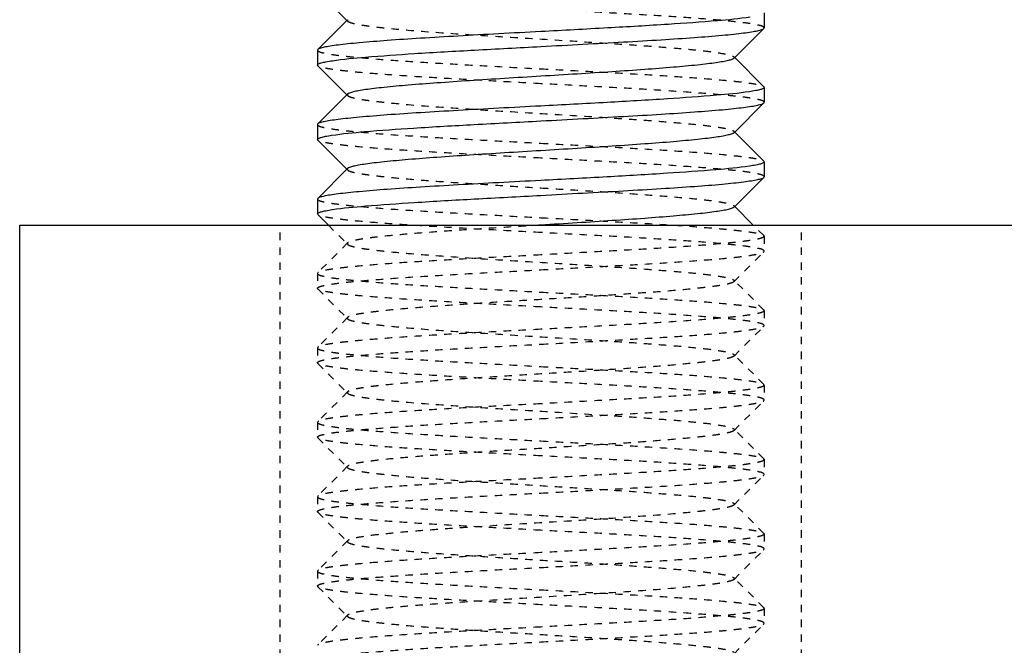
# Model space of a CAD drawing. Header units: millimetres. Extents: x -24622 to 57, y -1603 to 1112.
# Tile 13 of 219: x -23376.09 to -23362.87, y -285.92 to -277.51. Entities that reach past the tile are written whole.
import ezdxf

# ---------------------------------------------------------------- set-up
doc = ezdxf.new("R2010")
doc.units = ezdxf.units.MM
doc.linetypes.add('HIDDEN', pattern=[0.2, 0.1, -0.1])
doc.layers.add('02___PRT_ALL_AXES', color=7, linetype='Continuous')
doc.layers.add('DEFAULT_2', color=8, linetype='HIDDEN')

msp = doc.modelspace()

# ---------------------------------------------------------------- linework, layer by layer
at = {"color": 7, "linetype": 'Continuous'}
for p, q in [((-23372.09, -277.133), (-23371.699, -277.525)), ((-23371.689, -277.515), (-23372.09, -277.916)), ((-23366.499, -278.034), (-23366.098, -277.633)), ((-23366.098, -277.633), (-23366.094, -277.625)), ((-23372.09, -277.916), (-23372.094, -277.925)), ((-23372.09, -278.133), (-23372.094, -278.125)), ((-23372.09, -278.133), (-23371.699, -278.525)), ((-23366.098, -278.416), (-23366.489, -278.025)), ((-23371.689, -278.515), (-23372.09, -278.916)), ((-23366.098, -278.416), (-23366.094, -278.425)), ((-23366.499, -279.034), (-23366.098, -278.633)), ((-23366.098, -278.633), (-23366.094, -278.625)), ((-23372.09, -278.916), (-23372.094, -278.925)), ((-23366.098, -279.416), (-23366.489, -279.025)), ((-23372.09, -279.133), (-23372.094, -279.125)), ((-23372.09, -279.133), (-23371.699, -279.525)), ((-23366.098, -279.416), (-23366.094, -279.425)), ((-23371.689, -279.515), (-23372.09, -279.916)), ((-23366.499, -280.034), (-23366.098, -279.633)), ((-23366.098, -279.633), (-23366.094, -279.625)), ((-23372.09, -279.916), (-23372.094, -279.925)), ((-23366.24, -280.275), (-23366.489, -280.025)), ((-23372.09, -280.133), (-23372.094, -280.125)), ((-23372.09, -280.133), (-23371.948, -280.275)), ((-23376.094, -292.275), (-23376.094, -280.275)), ((-23376.094, -280.275), (-23349.094, -280.275))]:
    msp.add_line(p, q, dxfattribs=at)
for points, start_tangent, end_tangent in [([(-23366.282, -277.481), (-23366.723, -277.53), (-23367.381, -277.578), (-23368.196, -277.626), (-23369.094, -277.675)], (-0.988581, -0.15069), (-0.998596, -0.052977)), ([(-23369.094, -277.675), (-23369.66, -277.705), (-23370.205, -277.735), (-23370.711, -277.765), (-23371.158, -277.795), (-23371.532, -277.826), (-23371.686, -277.841), (-23371.818, -277.856), (-23371.925, -277.871), (-23372.006, -277.886), (-23372.061, -277.901), (-23372.09, -277.916)], (-0.998596, -0.052977), (-0.705983, -0.708229)), ([(-23369.094, -277.875), (-23368.528, -277.844), (-23367.983, -277.814), (-23367.477, -277.784), (-23367.03, -277.754), (-23366.656, -277.724), (-23366.502, -277.709), (-23366.37, -277.693), (-23366.263, -277.678), (-23366.182, -277.663), (-23366.127, -277.648), (-23366.098, -277.633)], (0.998596, 0.052977), (0.706019, 0.708192)), ([(-23371.894, -278.066), (-23371.449, -278.018), (-23370.793, -277.97), (-23369.983, -277.923), (-23369.094, -277.875)], (0.98924, 0.146305), (0.998596, 0.052977)), ([(-23372.094, -278.125), (-23372.081, -278.11), (-23372.044, -278.095), (-23371.981, -278.081), (-23371.894, -278.066)], (0.008728, 0.999962), (0.98924, 0.146305)), ([(-23366.499, -278.034), (-23366.525, -278.049), (-23366.575, -278.064), (-23366.647, -278.079), (-23366.74, -278.094), (-23366.855, -278.109), (-23366.989, -278.124), (-23367.313, -278.155), (-23367.699, -278.185), (-23368.136, -278.215), (-23368.606, -278.245), (-23369.094, -278.275), (-23369.582, -278.305), (-23370.052, -278.335), (-23370.489, -278.365), (-23370.875, -278.395), (-23371.199, -278.425), (-23371.333, -278.44), (-23371.448, -278.455), (-23371.542, -278.47), (-23371.613, -278.485), (-23371.663, -278.5), (-23371.689, -278.515)], (-0.707117, -0.707096), (-0.70586, -0.708351)), ([(-23366.292, -278.483), (-23366.736, -278.531), (-23367.393, -278.579), (-23368.203, -278.627), (-23369.094, -278.675)], (-0.989131, -0.147034), (-0.998596, -0.052977)), ([(-23366.094, -278.425), (-23366.107, -278.439), (-23366.144, -278.454), (-23366.206, -278.468), (-23366.292, -278.483)], (-0.006651, -0.999978), (-0.989131, -0.147034)), ([(-23369.094, -278.875), (-23368.528, -278.844), (-23367.983, -278.814), (-23367.477, -278.784), (-23367.03, -278.754), (-23366.656, -278.724), (-23366.502, -278.709), (-23366.37, -278.693), (-23366.263, -278.678), (-23366.182, -278.663), (-23366.127, -278.648), (-23366.098, -278.633)], (0.998596, 0.052977), (0.706, 0.708212)), ([(-23369.094, -278.675), (-23369.66, -278.705), (-23370.205, -278.735), (-23370.711, -278.765), (-23371.158, -278.795), (-23371.532, -278.826), (-23371.687, -278.841), (-23371.818, -278.856), (-23371.925, -278.871), (-23372.006, -278.886), (-23372.061, -278.901), (-23372.09, -278.916)], (-0.998596, -0.052977), (-0.706038, -0.708174)), ([(-23371.904, -279.068), (-23371.462, -279.019), (-23370.804, -278.971), (-23369.99, -278.923), (-23369.094, -278.875)], (0.988734, 0.149681), (0.998596, 0.052977)), ([(-23366.499, -279.034), (-23366.525, -279.049), (-23366.575, -279.064), (-23366.647, -279.079), (-23366.74, -279.094), (-23366.855, -279.109), (-23366.989, -279.124), (-23367.313, -279.155), (-23367.699, -279.185), (-23368.136, -279.215), (-23368.606, -279.245), (-23369.094, -279.275), (-23369.582, -279.305), (-23370.052, -279.335), (-23370.489, -279.365), (-23370.875, -279.395), (-23371.199, -279.425), (-23371.333, -279.44), (-23371.448, -279.455), (-23371.542, -279.47), (-23371.613, -279.485), (-23371.663, -279.5), (-23371.689, -279.515)], (-0.705678, -0.708532), (-0.706932, -0.707281)), ([(-23372.094, -279.125), (-23372.082, -279.11), (-23372.046, -279.096), (-23371.987, -279.082), (-23371.904, -279.068)], (-0.004748, 0.999989), (0.988734, 0.149681)), ([(-23366.094, -279.425), (-23366.107, -279.439), (-23366.144, -279.454), (-23366.206, -279.468), (-23366.292, -279.483)], (-0.002351, -0.999997), (-0.989172, -0.146764)), ([(-23366.292, -279.483), (-23366.737, -279.531), (-23367.394, -279.579), (-23368.204, -279.627), (-23369.094, -279.675)], (-0.989172, -0.146764), (-0.998596, -0.052977)), ([(-23369.094, -279.675), (-23369.66, -279.705), (-23370.205, -279.735), (-23370.711, -279.765), (-23371.158, -279.795), (-23371.532, -279.826), (-23371.686, -279.841), (-23371.818, -279.856), (-23371.925, -279.871), (-23372.006, -279.886), (-23372.061, -279.901), (-23372.09, -279.916)], (-0.998596, -0.052977), (-0.705946, -0.708266)), ([(-23369.094, -279.875), (-23368.528, -279.844), (-23367.983, -279.814), (-23367.477, -279.784), (-23367.03, -279.754), (-23366.656, -279.724), (-23366.502, -279.709), (-23366.37, -279.693), (-23366.263, -279.678), (-23366.182, -279.663), (-23366.127, -279.648), (-23366.098, -279.633)], (0.998596, 0.052977), (0.705936, 0.708276)), ([(-23371.896, -280.066), (-23371.451, -280.018), (-23370.794, -279.971), (-23369.984, -279.923), (-23369.094, -279.875)], (0.989168, 0.146787), (0.998596, 0.052977)), ([(-23372.094, -280.125), (-23372.081, -280.11), (-23372.044, -280.096), (-23371.982, -280.081), (-23371.896, -280.066)], (0.000879, 1), (0.989168, 0.146787)), ([(-23366.499, -280.034), (-23366.525, -280.049), (-23366.575, -280.064), (-23366.647, -280.079), (-23366.74, -280.094), (-23366.854, -280.109), (-23366.989, -280.124), (-23367.312, -280.154), (-23367.699, -280.185), (-23368.135, -280.215), (-23368.606, -280.245), (-23369.093, -280.275)], (-0.706932, -0.707281), (-0.998132, -0.061099))]:
    msp.add_spline(points, degree=3, dxfattribs=dict(at, start_tangent=start_tangent, end_tangent=end_tangent))
at = {"layer": '02___PRT_ALL_AXES', "color": 7, "linetype": 'Continuous'}
for p, q in [((-23366.094, -277.425), (-23366.094, -277.625)), ((-23372.094, -277.925), (-23372.094, -278.125)), ((-23366.094, -278.425), (-23366.094, -278.625)), ((-23372.094, -278.925), (-23372.094, -279.125)), ((-23366.094, -279.425), (-23366.094, -279.625)), ((-23372.094, -279.925), (-23372.094, -280.125))]:
    msp.add_line(p, q, dxfattribs=at)
at = {"layer": '02___PRT_ALL_AXES', "color": 8, "linetype": 'HIDDEN'}
for p, q in [((-23366.094, -280.425), (-23366.094, -280.625)), ((-23372.094, -280.925), (-23372.094, -281.125)), ((-23366.094, -281.425), (-23366.094, -281.625)), ((-23372.094, -281.925), (-23372.094, -282.125)), ((-23366.094, -282.425), (-23366.094, -282.625)), ((-23372.094, -282.925), (-23372.094, -283.125)), ((-23366.094, -283.425), (-23366.094, -283.625)), ((-23372.094, -283.925), (-23372.094, -284.125)), ((-23366.094, -284.425), (-23366.094, -284.625)), ((-23372.094, -284.925), (-23372.094, -285.125)), ((-23366.094, -285.425), (-23366.094, -285.625))]:
    msp.add_line(p, q, dxfattribs=at)
at = {"layer": 'DEFAULT_2', "color": 8, "linetype": 'HIDDEN'}
for p, q in [((-23371.699, -277.525), (-23371.689, -277.534)), ((-23371.689, -277.515), (-23371.689, -277.534)), ((-23366.489, -278.025), (-23366.499, -278.015)), ((-23371.699, -278.525), (-23371.689, -278.534)), ((-23371.689, -278.515), (-23371.689, -278.534)), ((-23366.499, -279.015), (-23366.499, -279.034)), ((-23366.489, -279.025), (-23366.499, -279.015)), ((-23371.699, -279.525), (-23371.689, -279.534)), ((-23366.489, -280.025), (-23366.499, -280.015)), ((-23372.594, -292.275), (-23372.594, -280.275)), ((-23371.948, -280.275), (-23371.689, -280.534)), ((-23366.098, -280.416), (-23366.24, -280.275)), ((-23365.594, -292.275), (-23365.594, -280.275)), ((-23366.098, -280.416), (-23366.094, -280.425)), ((-23371.689, -280.515), (-23372.09, -280.916)), ((-23371.689, -280.515), (-23371.689, -280.534)), ((-23366.499, -281.034), (-23366.098, -280.633)), ((-23366.098, -280.633), (-23366.094, -280.625)), ((-23372.09, -280.916), (-23372.094, -280.925)), ((-23366.499, -281.015), (-23366.499, -281.034)), ((-23366.098, -281.416), (-23366.499, -281.015)), ((-23372.09, -281.133), (-23372.094, -281.125)), ((-23372.09, -281.133), (-23371.689, -281.534)), ((-23366.098, -281.416), (-23366.094, -281.425)), ((-23371.689, -281.515), (-23372.09, -281.916)), ((-23366.499, -282.034), (-23366.098, -281.633)), ((-23366.098, -281.633), (-23366.094, -281.625)), ((-23372.09, -281.916), (-23372.094, -281.925)), ((-23366.499, -282.015), (-23366.499, -282.034)), ((-23366.098, -282.416), (-23366.499, -282.015)), ((-23372.09, -282.133), (-23372.094, -282.125)), ((-23372.09, -282.133), (-23371.689, -282.534)), ((-23366.098, -282.416), (-23366.094, -282.425)), ((-23371.689, -282.515), (-23372.09, -282.916)), ((-23371.689, -282.515), (-23371.689, -282.534)), ((-23366.098, -282.633), (-23366.094, -282.625)), ((-23366.499, -283.034), (-23366.098, -282.633)), ((-23372.09, -282.916), (-23372.094, -282.925)), ((-23366.098, -283.416), (-23366.499, -283.015)), ((-23366.499, -283.015), (-23366.499, -283.034)), ((-23372.09, -283.133), (-23372.094, -283.125)), ((-23372.09, -283.133), (-23371.689, -283.534)), ((-23366.098, -283.416), (-23366.094, -283.425)), ((-23371.689, -283.515), (-23372.09, -283.916)), ((-23371.689, -283.515), (-23371.694, -283.525)), ((-23371.694, -283.525), (-23371.689, -283.534)), ((-23366.499, -284.034), (-23366.098, -283.633)), ((-23366.098, -283.633), (-23366.094, -283.625)), ((-23372.09, -283.916), (-23372.094, -283.925)), ((-23366.098, -284.416), (-23366.499, -284.015)), ((-23366.499, -284.015), (-23366.499, -284.034)), ((-23372.09, -284.133), (-23372.094, -284.125)), ((-23372.09, -284.133), (-23371.689, -284.534)), ((-23366.098, -284.416), (-23366.094, -284.425)), ((-23371.689, -284.515), (-23372.09, -284.916)), ((-23371.689, -284.515), (-23371.689, -284.534)), ((-23366.499, -285.034), (-23366.098, -284.633)), ((-23366.098, -284.633), (-23366.094, -284.625)), ((-23372.09, -284.916), (-23372.094, -284.925)), ((-23372.09, -285.133), (-23372.094, -285.125)), ((-23372.09, -285.133), (-23371.689, -285.534)), ((-23366.098, -285.416), (-23366.499, -285.015)), ((-23366.499, -285.015), (-23366.499, -285.034)), ((-23371.689, -285.515), (-23372.09, -285.916)), ((-23366.098, -285.416), (-23366.094, -285.425)), ((-23366.499, -286.034), (-23366.098, -285.633)), ((-23366.098, -285.633), (-23366.094, -285.625)), ((-23372.09, -285.916), (-23372.094, -285.925))]:
    msp.add_line(p, q, dxfattribs=at)
for points, start_tangent, end_tangent in [([(-23366.094, -277.625), (-23366.108, -277.609), (-23366.152, -277.593), (-23366.223, -277.578), (-23366.322, -277.562), (-23366.448, -277.547), (-23366.599, -277.531), (-23366.972, -277.5), (-23367.427, -277.468), (-23367.946, -277.437), (-23368.509, -277.406), (-23369.094, -277.375)], (0.006651, 0.999978), (-0.998596, 0.052977)), ([(-23371.689, -277.534), (-23371.663, -277.549), (-23371.613, -277.564), (-23371.542, -277.579), (-23371.448, -277.594), (-23371.333, -277.609), (-23371.199, -277.624), (-23370.875, -277.655), (-23370.276, -277.7), (-23369.582, -277.745), (-23368.849, -277.79), (-23368.136, -277.835), (-23367.805, -277.857), (-23367.499, -277.88), (-23367.225, -277.902), (-23366.989, -277.925), (-23366.795, -277.947), (-23366.647, -277.97), (-23366.547, -277.992), (-23366.517, -278.004), (-23366.499, -278.015)], (0.706711, -0.707503), (0.7072, -0.707014)), ([(-23372.094, -277.925), (-23372.08, -277.94), (-23372.036, -277.956), (-23371.965, -277.972), (-23371.866, -277.987), (-23371.74, -278.003), (-23371.588, -278.018), (-23371.215, -278.05), (-23370.761, -278.081), (-23370.242, -278.112), (-23369.679, -278.143), (-23369.094, -278.175)], (0.000202, -1), (0.998596, -0.052977)), ([(-23369.094, -278.375), (-23369.66, -278.344), (-23370.205, -278.314), (-23370.711, -278.284), (-23371.158, -278.254), (-23371.532, -278.224), (-23371.686, -278.209), (-23371.818, -278.193), (-23371.925, -278.178), (-23372.006, -278.163), (-23372.061, -278.148), (-23372.09, -278.133)], (-0.998596, 0.052977), (-0.70591, 0.708302)), ([(-23366.499, -278.015), (-23366.494, -278.025), (-23366.499, -278.034)], (0.7072, -0.707014), (-0.707117, -0.707096)), ([(-23369.094, -278.175), (-23368.528, -278.205), (-23367.983, -278.235), (-23367.477, -278.265), (-23367.03, -278.295), (-23366.656, -278.326), (-23366.502, -278.341), (-23366.37, -278.356), (-23366.263, -278.371), (-23366.182, -278.386), (-23366.127, -278.401), (-23366.098, -278.416)], (0.998596, -0.052977), (0.705931, -0.708281)), ([(-23366.094, -278.625), (-23366.108, -278.609), (-23366.152, -278.593), (-23366.223, -278.578), (-23366.322, -278.562), (-23366.448, -278.547), (-23366.6, -278.531), (-23366.973, -278.5), (-23367.427, -278.468), (-23367.946, -278.437), (-23368.509, -278.406), (-23369.094, -278.375)], (0.002351, 0.999997), (-0.998596, 0.052977)), ([(-23371.689, -278.534), (-23371.663, -278.549), (-23371.613, -278.564), (-23371.542, -278.579), (-23371.448, -278.594), (-23371.333, -278.609), (-23371.199, -278.624), (-23370.875, -278.655), (-23370.276, -278.7), (-23369.582, -278.745), (-23368.849, -278.79), (-23368.136, -278.835), (-23367.805, -278.857), (-23367.499, -278.88), (-23367.225, -278.902), (-23366.989, -278.925), (-23366.795, -278.947), (-23366.647, -278.97), (-23366.547, -278.992), (-23366.517, -279.004), (-23366.499, -279.015)], (0.70615, -0.708063), (0.705911, -0.7083)), ([(-23372.094, -278.925), (-23372.08, -278.94), (-23372.037, -278.956), (-23371.965, -278.971), (-23371.866, -278.987), (-23371.74, -279.003), (-23371.589, -279.018), (-23371.216, -279.05), (-23370.761, -279.081), (-23370.242, -279.112), (-23369.679, -279.143), (-23369.094, -279.175)], (-0.008728, -0.999962), (0.998596, -0.052977)), ([(-23369.094, -279.375), (-23369.66, -279.344), (-23370.205, -279.314), (-23370.711, -279.284), (-23371.158, -279.254), (-23371.532, -279.224), (-23371.687, -279.209), (-23371.818, -279.193), (-23371.925, -279.178), (-23372.006, -279.163), (-23372.061, -279.148), (-23372.09, -279.133)], (-0.998596, 0.052977), (-0.706003, 0.708209)), ([(-23369.094, -279.175), (-23368.528, -279.205), (-23367.983, -279.235), (-23367.477, -279.265), (-23367.03, -279.295), (-23366.656, -279.326), (-23366.502, -279.341), (-23366.37, -279.356), (-23366.263, -279.371), (-23366.182, -279.386), (-23366.127, -279.401), (-23366.098, -279.416)], (0.998596, -0.052977), (0.705975, -0.708237)), ([(-23366.094, -279.625), (-23366.109, -279.609), (-23366.152, -279.593), (-23366.223, -279.578), (-23366.323, -279.562), (-23366.449, -279.546), (-23366.6, -279.531), (-23366.973, -279.5), (-23367.428, -279.468), (-23367.946, -279.437), (-23368.509, -279.406), (-23369.094, -279.375)], (-0.006208, 0.999981), (-0.998596, 0.052977)), ([(-23371.689, -279.515), (-23371.694, -279.525), (-23371.689, -279.534)], (-0.706932, -0.707281), (0.707034, -0.70718)), ([(-23371.689, -279.534), (-23371.663, -279.549), (-23371.613, -279.564), (-23371.542, -279.579), (-23371.448, -279.594), (-23371.333, -279.609), (-23371.199, -279.624), (-23370.875, -279.655), (-23370.489, -279.685), (-23370.052, -279.715), (-23369.582, -279.745), (-23369.094, -279.775)], (0.707034, -0.70718), (0.998132, -0.061099)), ([(-23369.094, -279.775), (-23368.606, -279.805), (-23368.136, -279.835), (-23367.7, -279.865), (-23367.313, -279.895), (-23366.989, -279.925), (-23366.855, -279.94), (-23366.74, -279.955), (-23366.647, -279.97), (-23366.575, -279.985), (-23366.525, -280), (-23366.499, -280.015)], (0.998132, -0.061099), (0.707034, -0.70718)), ([(-23372.094, -279.925), (-23372.08, -279.94), (-23372.036, -279.956), (-23371.965, -279.972), (-23371.865, -279.987), (-23371.74, -280.003), (-23371.588, -280.018), (-23371.215, -280.05), (-23370.761, -280.081), (-23370.242, -280.112), (-23369.679, -280.143), (-23369.094, -280.175)], (0.004748, -0.999989), (0.998596, -0.052977)), ([(-23366.499, -280.015), (-23366.494, -280.025), (-23366.499, -280.034)], (0.707034, -0.70718), (-0.706932, -0.707281)), ([(-23369.094, -280.375), (-23369.66, -280.344), (-23370.205, -280.314), (-23370.711, -280.284), (-23371.158, -280.254), (-23371.532, -280.224), (-23371.686, -280.209), (-23371.818, -280.193), (-23371.925, -280.178), (-23372.006, -280.163), (-23372.061, -280.148), (-23372.09, -280.133)], (-0.998596, 0.052977), (-0.705981, 0.708231)), ([(-23369.094, -280.175), (-23368.528, -280.205), (-23367.983, -280.235), (-23367.477, -280.265), (-23367.03, -280.295), (-23366.656, -280.326), (-23366.502, -280.341), (-23366.37, -280.356), (-23366.263, -280.371), (-23366.182, -280.386), (-23366.127, -280.401), (-23366.098, -280.416)], (0.998596, -0.052977), (0.706014, -0.708198)), ([(-23369.093, -280.275), (-23369.581, -280.305), (-23370.052, -280.335), (-23370.488, -280.365), (-23370.875, -280.395), (-23371.199, -280.425), (-23371.333, -280.44), (-23371.448, -280.455), (-23371.541, -280.47), (-23371.613, -280.485), (-23371.663, -280.5), (-23371.689, -280.515)], (-0.998132, -0.061099), (-0.705678, -0.708532)), ([(-23366.094, -280.625), (-23366.108, -280.609), (-23366.151, -280.593), (-23366.223, -280.578), (-23366.322, -280.562), (-23366.448, -280.547), (-23366.599, -280.531), (-23366.972, -280.5), (-23367.427, -280.468), (-23367.946, -280.437), (-23368.509, -280.406), (-23369.094, -280.375)], (0.007646, 0.999971), (-0.998596, 0.052977)), ([(-23366.094, -280.425), (-23366.108, -280.44), (-23366.152, -280.456), (-23366.223, -280.471), (-23366.322, -280.487), (-23366.448, -280.503), (-23366.599, -280.518), (-23366.972, -280.55), (-23367.427, -280.581), (-23367.946, -280.612), (-23368.509, -280.643), (-23369.094, -280.675)], (0.006208, -0.999981), (-0.998596, -0.052977)), ([(-23371.689, -280.534), (-23371.663, -280.549), (-23371.613, -280.564), (-23371.542, -280.579), (-23371.448, -280.594), (-23371.333, -280.609), (-23371.199, -280.624), (-23370.875, -280.655), (-23370.276, -280.7), (-23369.582, -280.745), (-23368.849, -280.79), (-23368.136, -280.835), (-23367.805, -280.857), (-23367.499, -280.88), (-23367.225, -280.902), (-23366.989, -280.925), (-23366.795, -280.947), (-23366.647, -280.97), (-23366.547, -280.992), (-23366.517, -281.004), (-23366.499, -281.015)], (0.705911, -0.7083), (0.70615, -0.708063)), ([(-23369.094, -280.875), (-23368.528, -280.844), (-23367.983, -280.814), (-23367.477, -280.784), (-23367.03, -280.754), (-23366.656, -280.724), (-23366.502, -280.709), (-23366.37, -280.693), (-23366.263, -280.678), (-23366.182, -280.663), (-23366.127, -280.648), (-23366.098, -280.633)], (0.998596, 0.052977), (0.706033, 0.708179)), ([(-23369.094, -280.675), (-23369.66, -280.705), (-23370.205, -280.735), (-23370.711, -280.765), (-23371.158, -280.795), (-23371.532, -280.826), (-23371.686, -280.841), (-23371.818, -280.856), (-23371.925, -280.871), (-23372.006, -280.886), (-23372.061, -280.901), (-23372.09, -280.916)], (-0.998596, -0.052977), (-0.70599, -0.708222)), ([(-23372.094, -281.125), (-23372.079, -281.109), (-23372.036, -281.093), (-23371.965, -281.078), (-23371.865, -281.062), (-23371.739, -281.046), (-23371.588, -281.031), (-23371.215, -281), (-23370.76, -280.968), (-23370.242, -280.937), (-23369.679, -280.906), (-23369.094, -280.875)], (0.008222, 0.999966), (0.998596, 0.052977)), ([(-23372.094, -280.925), (-23372.08, -280.94), (-23372.036, -280.956), (-23371.965, -280.972), (-23371.866, -280.987), (-23371.74, -281.003), (-23371.588, -281.018), (-23371.215, -281.05), (-23370.761, -281.081), (-23370.242, -281.112), (-23369.679, -281.143), (-23369.094, -281.175)], (-0.000879, -1), (0.998596, -0.052977)), ([(-23366.499, -281.034), (-23366.525, -281.049), (-23366.575, -281.064), (-23366.647, -281.079), (-23366.74, -281.094), (-23366.855, -281.109), (-23366.989, -281.124), (-23367.313, -281.155), (-23367.699, -281.185), (-23368.136, -281.215), (-23368.606, -281.245), (-23369.094, -281.275), (-23369.582, -281.305), (-23370.052, -281.335), (-23370.489, -281.365), (-23370.875, -281.395), (-23371.199, -281.425), (-23371.333, -281.44), (-23371.448, -281.455), (-23371.542, -281.47), (-23371.613, -281.485), (-23371.663, -281.5), (-23371.689, -281.515)], (-0.70586, -0.708351), (-0.707117, -0.707096)), ([(-23369.094, -281.375), (-23369.66, -281.344), (-23370.205, -281.314), (-23370.711, -281.284), (-23371.158, -281.254), (-23371.532, -281.224), (-23371.686, -281.209), (-23371.818, -281.193), (-23371.925, -281.178), (-23372.006, -281.163), (-23372.061, -281.148), (-23372.09, -281.133)], (-0.998596, 0.052977), (-0.705917, 0.708295)), ([(-23369.094, -281.175), (-23368.528, -281.205), (-23367.983, -281.235), (-23367.477, -281.265), (-23367.03, -281.295), (-23366.656, -281.326), (-23366.502, -281.341), (-23366.37, -281.356), (-23366.263, -281.371), (-23366.182, -281.386), (-23366.127, -281.401), (-23366.098, -281.416)], (0.998596, -0.052977), (0.705922, -0.70829)), ([(-23366.094, -281.625), (-23366.108, -281.609), (-23366.152, -281.593), (-23366.223, -281.578), (-23366.322, -281.562), (-23366.448, -281.547), (-23366.6, -281.531), (-23366.973, -281.5), (-23367.427, -281.468), (-23367.946, -281.437), (-23368.509, -281.406), (-23369.094, -281.375)], (0.001278, 0.999999), (-0.998596, 0.052977)), ([(-23366.094, -281.425), (-23366.109, -281.44), (-23366.152, -281.456), (-23366.223, -281.472), (-23366.323, -281.487), (-23366.449, -281.503), (-23366.6, -281.518), (-23366.973, -281.55), (-23367.428, -281.581), (-23367.946, -281.612), (-23368.509, -281.643), (-23369.094, -281.675)], (-0.007646, -0.999971), (-0.998596, -0.052977)), ([(-23371.689, -281.515), (-23371.694, -281.525), (-23371.689, -281.534)], (-0.707117, -0.707096), (0.7072, -0.707014)), ([(-23371.689, -281.534), (-23371.663, -281.549), (-23371.613, -281.564), (-23371.542, -281.579), (-23371.448, -281.594), (-23371.333, -281.609), (-23371.199, -281.624), (-23370.875, -281.655), (-23370.276, -281.7), (-23369.582, -281.745), (-23368.849, -281.79), (-23368.136, -281.835), (-23367.805, -281.857), (-23367.499, -281.88), (-23367.225, -281.902), (-23366.989, -281.925), (-23366.795, -281.947), (-23366.647, -281.97), (-23366.547, -281.992), (-23366.517, -282.004), (-23366.499, -282.015)], (0.7072, -0.707014), (0.706711, -0.707503)), ([(-23369.094, -281.675), (-23369.66, -281.705), (-23370.205, -281.735), (-23370.711, -281.765), (-23371.158, -281.795), (-23371.532, -281.826), (-23371.687, -281.841), (-23371.818, -281.856), (-23371.925, -281.871), (-23372.006, -281.886), (-23372.061, -281.901), (-23372.09, -281.916)], (-0.998596, -0.052977), (-0.70604, -0.708172)), ([(-23369.094, -281.875), (-23368.528, -281.844), (-23367.983, -281.814), (-23367.477, -281.784), (-23367.03, -281.754), (-23366.656, -281.724), (-23366.502, -281.709), (-23366.37, -281.693), (-23366.263, -281.678), (-23366.182, -281.663), (-23366.127, -281.648), (-23366.098, -281.633)], (0.998596, 0.052977), (0.705994, 0.708218)), ([(-23372.094, -282.125), (-23372.08, -282.109), (-23372.037, -282.093), (-23371.965, -282.078), (-23371.866, -282.062), (-23371.74, -282.047), (-23371.589, -282.031), (-23371.216, -282), (-23370.761, -281.968), (-23370.242, -281.937), (-23369.679, -281.906), (-23369.094, -281.875)], (-0.005671, 0.999984), (0.998596, 0.052977)), ([(-23372.094, -281.925), (-23372.08, -281.94), (-23372.037, -281.956), (-23371.965, -281.971), (-23371.866, -281.987), (-23371.74, -282.003), (-23371.589, -282.018), (-23371.216, -282.05), (-23370.761, -282.081), (-23370.242, -282.112), (-23369.679, -282.143), (-23369.094, -282.175)], (-0.008222, -0.999966), (0.998596, -0.052977)), ([(-23366.499, -282.034), (-23366.525, -282.049), (-23366.575, -282.064), (-23366.647, -282.079), (-23366.74, -282.094), (-23366.855, -282.109), (-23366.989, -282.124), (-23367.313, -282.155), (-23367.699, -282.185), (-23368.136, -282.215), (-23368.606, -282.245), (-23369.094, -282.275), (-23369.582, -282.305), (-23370.052, -282.335), (-23370.489, -282.365), (-23370.875, -282.395), (-23371.199, -282.425), (-23371.333, -282.44), (-23371.448, -282.455), (-23371.542, -282.47), (-23371.613, -282.485), (-23371.663, -282.5), (-23371.689, -282.515)], (-0.70669, -0.707524), (-0.705646, -0.708565)), ([(-23369.094, -282.375), (-23369.66, -282.344), (-23370.205, -282.314), (-23370.711, -282.284), (-23371.158, -282.254), (-23371.532, -282.224), (-23371.687, -282.209), (-23371.818, -282.193), (-23371.925, -282.178), (-23372.006, -282.163), (-23372.061, -282.148), (-23372.09, -282.133)], (-0.998596, 0.052977), (-0.706009, 0.708203)), ([(-23369.094, -282.175), (-23368.528, -282.205), (-23367.983, -282.235), (-23367.477, -282.265), (-23367.03, -282.295), (-23366.656, -282.326), (-23366.502, -282.341), (-23366.37, -282.356), (-23366.263, -282.371), (-23366.182, -282.386), (-23366.127, -282.401), (-23366.098, -282.416)], (0.998596, -0.052977), (0.70598, -0.708232)), ([(-23366.094, -282.625), (-23366.109, -282.609), (-23366.152, -282.593), (-23366.224, -282.578), (-23366.323, -282.562), (-23366.449, -282.546), (-23366.6, -282.531), (-23366.973, -282.5), (-23367.428, -282.468), (-23367.946, -282.437), (-23368.509, -282.406), (-23369.094, -282.375)], (-0.008967, 0.99996), (-0.998596, 0.052977)), ([(-23366.094, -282.425), (-23366.108, -282.44), (-23366.152, -282.456), (-23366.223, -282.472), (-23366.322, -282.487), (-23366.448, -282.503), (-23366.6, -282.518), (-23366.973, -282.55), (-23367.427, -282.581), (-23367.946, -282.612), (-23368.509, -282.643), (-23369.094, -282.675)], (-0.001278, -0.999999), (-0.998596, -0.052977)), ([(-23371.689, -282.534), (-23371.663, -282.549), (-23371.613, -282.564), (-23371.542, -282.579), (-23371.448, -282.594), (-23371.333, -282.609), (-23371.199, -282.624), (-23370.875, -282.655), (-23370.276, -282.7), (-23369.582, -282.745), (-23368.849, -282.79), (-23368.136, -282.835), (-23367.805, -282.857), (-23367.499, -282.88), (-23367.225, -282.902), (-23366.989, -282.925), (-23366.795, -282.947), (-23366.647, -282.97), (-23366.547, -282.992), (-23366.517, -283.004), (-23366.499, -283.015)], (0.705733, -0.708478), (0.706419, -0.707794)), ([(-23369.094, -282.675), (-23369.66, -282.705), (-23370.205, -282.735), (-23370.711, -282.765), (-23371.158, -282.795), (-23371.532, -282.826), (-23371.686, -282.841), (-23371.818, -282.856), (-23371.925, -282.871), (-23372.006, -282.886), (-23372.061, -282.901), (-23372.09, -282.916)], (-0.998596, -0.052977), (-0.70594, -0.708272)), ([(-23369.094, -282.875), (-23368.528, -282.844), (-23367.983, -282.814), (-23367.477, -282.784), (-23367.03, -282.754), (-23366.656, -282.724), (-23366.502, -282.709), (-23366.37, -282.693), (-23366.263, -282.678), (-23366.182, -282.663), (-23366.127, -282.648), (-23366.098, -282.633)], (0.998596, 0.052977), (0.705905, 0.708306)), ([(-23372.094, -283.125), (-23372.08, -283.109), (-23372.036, -283.093), (-23371.965, -283.078), (-23371.866, -283.062), (-23371.74, -283.047), (-23371.588, -283.031), (-23371.215, -283), (-23370.761, -282.968), (-23370.242, -282.937), (-23369.679, -282.906), (-23369.094, -282.875)], (0, 1), (0.998596, 0.052977)), ([(-23372.094, -282.925), (-23372.079, -282.94), (-23372.036, -282.956), (-23371.965, -282.972), (-23371.865, -282.987), (-23371.74, -283.003), (-23371.588, -283.018), (-23371.215, -283.05), (-23370.761, -283.081), (-23370.242, -283.112), (-23369.679, -283.143), (-23369.094, -283.175)], (0.005671, -0.999984), (0.998596, -0.052977)), ([(-23369.094, -283.375), (-23369.66, -283.344), (-23370.205, -283.314), (-23370.711, -283.284), (-23371.158, -283.254), (-23371.532, -283.224), (-23371.686, -283.209), (-23371.818, -283.193), (-23371.925, -283.178), (-23372.006, -283.163), (-23372.061, -283.148), (-23372.09, -283.133)], (-0.998596, 0.052977), (-0.707874, 0.706339)), ([(-23366.499, -283.034), (-23366.525, -283.049), (-23366.575, -283.064), (-23366.647, -283.079), (-23366.74, -283.094), (-23366.855, -283.109), (-23366.989, -283.124), (-23367.313, -283.154), (-23367.699, -283.185), (-23368.136, -283.215), (-23368.606, -283.245), (-23369.094, -283.275), (-23369.582, -283.305), (-23370.052, -283.335), (-23370.488, -283.365), (-23370.875, -283.395), (-23371.199, -283.425), (-23371.333, -283.44), (-23371.448, -283.455), (-23371.541, -283.47), (-23371.613, -283.485), (-23371.663, -283.5), (-23371.689, -283.515)], (-0.706219, -0.707993), (-0.708097, -0.706116)), ([(-23369.094, -283.175), (-23368.528, -283.205), (-23367.983, -283.235), (-23367.477, -283.265), (-23367.03, -283.295), (-23366.656, -283.326), (-23366.502, -283.341), (-23366.37, -283.356), (-23366.263, -283.371), (-23366.182, -283.386), (-23366.127, -283.401), (-23366.098, -283.416)], (0.998596, -0.052977), (0.706032, -0.70818)), ([(-23366.094, -283.625), (-23366.108, -283.609), (-23366.151, -283.593), (-23366.223, -283.578), (-23366.322, -283.562), (-23366.448, -283.547), (-23366.599, -283.531), (-23366.972, -283.5), (-23367.427, -283.468), (-23367.946, -283.437), (-23368.509, -283.406), (-23369.094, -283.375)], (0.008478, 0.999964), (-0.998596, 0.052977)), ([(-23371.689, -283.534), (-23371.663, -283.549), (-23371.613, -283.564), (-23371.541, -283.579), (-23371.448, -283.594), (-23371.333, -283.609), (-23371.199, -283.624), (-23370.875, -283.655), (-23370.488, -283.685), (-23370.052, -283.715), (-23369.582, -283.745), (-23369.094, -283.775), (-23368.606, -283.805), (-23368.136, -283.835), (-23367.699, -283.865), (-23367.313, -283.895), (-23366.989, -283.925), (-23366.855, -283.94), (-23366.74, -283.955), (-23366.647, -283.97), (-23366.575, -283.985), (-23366.525, -284), (-23366.499, -284.015)], (0.708097, -0.706115), (0.706219, -0.707993)), ([(-23366.094, -283.425), (-23366.108, -283.44), (-23366.151, -283.456), (-23366.223, -283.471), (-23366.322, -283.487), (-23366.448, -283.503), (-23366.599, -283.518), (-23366.972, -283.55), (-23367.427, -283.581), (-23367.946, -283.612), (-23368.509, -283.643), (-23369.094, -283.675)], (0.008967, -0.99996), (-0.998596, -0.052977)), ([(-23369.094, -283.675), (-23369.66, -283.705), (-23370.205, -283.735), (-23370.711, -283.765), (-23371.158, -283.795), (-23371.532, -283.826), (-23371.686, -283.841), (-23371.818, -283.856), (-23371.925, -283.871), (-23372.006, -283.886), (-23372.061, -283.901), (-23372.09, -283.916)], (-0.998596, -0.052977), (-0.707874, -0.706339)), ([(-23369.094, -283.875), (-23368.528, -283.844), (-23367.983, -283.814), (-23367.477, -283.784), (-23367.03, -283.754), (-23366.656, -283.724), (-23366.502, -283.709), (-23366.37, -283.693), (-23366.263, -283.678), (-23366.182, -283.663), (-23366.127, -283.648), (-23366.098, -283.633)], (0.998596, 0.052977), (0.706042, 0.70817)), ([(-23372.094, -284.125), (-23372.079, -284.109), (-23372.036, -284.093), (-23371.965, -284.078), (-23371.865, -284.062), (-23371.739, -284.046), (-23371.588, -284.031), (-23371.215, -284), (-23370.76, -283.968), (-23370.242, -283.937), (-23369.679, -283.906), (-23369.094, -283.875)], (0.007222, 0.999974), (0.998596, 0.052977)), ([(-23372.094, -283.925), (-23372.08, -283.94), (-23372.036, -283.956), (-23371.965, -283.972), (-23371.866, -283.987), (-23371.74, -284.003), (-23371.588, -284.018), (-23371.215, -284.05), (-23370.761, -284.081), (-23370.242, -284.112), (-23369.679, -284.143), (-23369.094, -284.175)], (0, -1), (0.998596, -0.052977)), ([(-23366.499, -284.034), (-23366.525, -284.049), (-23366.575, -284.064), (-23366.647, -284.079), (-23366.74, -284.094), (-23366.855, -284.109), (-23366.989, -284.124), (-23367.313, -284.155), (-23367.912, -284.2), (-23368.606, -284.245), (-23369.339, -284.29), (-23370.052, -284.335), (-23370.384, -284.357), (-23370.689, -284.38), (-23370.963, -284.402), (-23371.199, -284.425), (-23371.393, -284.447), (-23371.542, -284.47), (-23371.641, -284.492), (-23371.671, -284.504), (-23371.689, -284.515)], (-0.706419, -0.707794), (-0.705733, -0.708478)), ([(-23369.094, -284.375), (-23369.66, -284.344), (-23370.205, -284.314), (-23370.711, -284.284), (-23371.158, -284.254), (-23371.532, -284.224), (-23371.686, -284.209), (-23371.818, -284.193), (-23371.925, -284.178), (-23372.006, -284.163), (-23372.061, -284.148), (-23372.09, -284.133)], (-0.998596, 0.052977), (-0.705925, 0.708286)), ([(-23369.094, -284.175), (-23368.528, -284.205), (-23367.983, -284.235), (-23367.477, -284.265), (-23367.03, -284.295), (-23366.656, -284.326), (-23366.502, -284.341), (-23366.37, -284.356), (-23366.263, -284.371), (-23366.182, -284.386), (-23366.127, -284.401), (-23366.098, -284.416)], (0.998596, -0.052977), (0.705914, -0.708298)), ([(-23366.094, -284.625), (-23366.108, -284.609), (-23366.152, -284.593), (-23366.223, -284.578), (-23366.322, -284.562), (-23366.448, -284.547), (-23366.6, -284.531), (-23366.973, -284.5), (-23367.427, -284.468), (-23367.946, -284.437), (-23368.509, -284.406), (-23369.094, -284.375)], (0.000202, 1), (-0.998596, 0.052977)), ([(-23366.094, -284.425), (-23366.109, -284.44), (-23366.152, -284.456), (-23366.224, -284.472), (-23366.323, -284.487), (-23366.449, -284.503), (-23366.6, -284.518), (-23366.973, -284.55), (-23367.428, -284.581), (-23367.946, -284.612), (-23368.509, -284.643), (-23369.094, -284.675)], (-0.008478, -0.999964), (-0.998596, -0.052977)), ([(-23371.689, -284.534), (-23371.663, -284.549), (-23371.613, -284.564), (-23371.542, -284.579), (-23371.448, -284.594), (-23371.333, -284.609), (-23371.199, -284.624), (-23370.875, -284.655), (-23370.489, -284.685), (-23370.052, -284.715), (-23369.582, -284.745), (-23369.094, -284.775), (-23368.606, -284.805), (-23368.136, -284.835), (-23367.699, -284.865), (-23367.313, -284.895), (-23366.989, -284.925), (-23366.855, -284.94), (-23366.74, -284.955), (-23366.647, -284.97), (-23366.575, -284.985), (-23366.525, -285), (-23366.499, -285.015)], (0.705646, -0.708565), (0.70669, -0.707524)), ([(-23369.094, -284.675), (-23369.66, -284.705), (-23370.205, -284.735), (-23370.711, -284.765), (-23371.158, -284.795), (-23371.532, -284.826), (-23371.687, -284.841), (-23371.818, -284.856), (-23371.925, -284.871), (-23372.006, -284.886), (-23372.061, -284.901), (-23372.09, -284.916)], (-0.998596, -0.052977), (-0.706026, -0.708186)), ([(-23369.094, -284.875), (-23368.528, -284.844), (-23367.983, -284.814), (-23367.477, -284.784), (-23367.03, -284.754), (-23366.656, -284.724), (-23366.502, -284.709), (-23366.37, -284.693), (-23366.263, -284.678), (-23366.182, -284.663), (-23366.127, -284.648), (-23366.098, -284.633)], (0.998596, 0.052977), (0.705985, 0.708227)), ([(-23372.094, -285.125), (-23372.08, -285.109), (-23372.037, -285.093), (-23371.965, -285.078), (-23371.866, -285.062), (-23371.74, -285.047), (-23371.589, -285.031), (-23371.216, -285), (-23370.761, -284.968), (-23370.242, -284.937), (-23369.679, -284.906), (-23369.094, -284.875)], (-0.006651, 0.999978), (0.998596, 0.052977)), ([(-23372.094, -284.925), (-23372.08, -284.94), (-23372.037, -284.956), (-23371.965, -284.971), (-23371.866, -284.987), (-23371.74, -285.003), (-23371.589, -285.018), (-23371.216, -285.05), (-23370.761, -285.081), (-23370.242, -285.112), (-23369.679, -285.143), (-23369.094, -285.175)], (-0.007222, -0.999974), (0.998596, -0.052977)), ([(-23369.094, -285.375), (-23369.66, -285.344), (-23370.205, -285.314), (-23370.711, -285.284), (-23371.158, -285.254), (-23371.532, -285.224), (-23371.687, -285.209), (-23371.818, -285.193), (-23371.925, -285.178), (-23372.006, -285.163), (-23372.061, -285.148), (-23372.09, -285.133)], (-0.998596, 0.052977), (-0.706019, 0.708192)), ([(-23366.499, -285.034), (-23366.525, -285.049), (-23366.575, -285.064), (-23366.647, -285.079), (-23366.74, -285.094), (-23366.855, -285.109), (-23366.989, -285.124), (-23367.313, -285.155), (-23367.912, -285.2), (-23368.606, -285.245), (-23369.339, -285.29), (-23370.052, -285.335), (-23370.384, -285.357), (-23370.689, -285.38), (-23370.963, -285.402), (-23371.199, -285.425), (-23371.393, -285.447), (-23371.542, -285.47), (-23371.641, -285.492), (-23371.671, -285.504), (-23371.689, -285.515)], (-0.706711, -0.707503), (-0.7072, -0.707014)), ([(-23369.094, -285.175), (-23368.528, -285.205), (-23367.983, -285.235), (-23367.477, -285.265), (-23367.03, -285.295), (-23366.656, -285.326), (-23366.502, -285.341), (-23366.37, -285.356), (-23366.263, -285.371), (-23366.182, -285.386), (-23366.127, -285.401), (-23366.098, -285.416)], (0.998596, -0.052977), (0.705983, -0.708229)), ([(-23366.094, -285.625), (-23366.109, -285.609), (-23366.152, -285.593), (-23366.224, -285.578), (-23366.323, -285.562), (-23366.449, -285.546), (-23366.6, -285.531), (-23366.973, -285.5), (-23367.428, -285.468), (-23367.946, -285.437), (-23368.509, -285.406), (-23369.094, -285.375)], (-0.008728, 0.999962), (-0.998596, 0.052977)), ([(-23371.689, -285.515), (-23371.694, -285.525), (-23371.689, -285.534)], (-0.7072, -0.707014), (0.707117, -0.707096)), ([(-23371.689, -285.534), (-23371.663, -285.549), (-23371.613, -285.564), (-23371.542, -285.579), (-23371.448, -285.594), (-23371.333, -285.609), (-23371.199, -285.624), (-23370.875, -285.655), (-23370.489, -285.685), (-23370.052, -285.715), (-23369.582, -285.745), (-23369.094, -285.775), (-23368.606, -285.805), (-23368.136, -285.835), (-23367.699, -285.865), (-23367.313, -285.895), (-23366.989, -285.925), (-23366.855, -285.94), (-23366.74, -285.955), (-23366.647, -285.97), (-23366.575, -285.985), (-23366.525, -286), (-23366.499, -286.015)], (0.707117, -0.707096), (0.70586, -0.708351)), ([(-23366.094, -285.425), (-23366.108, -285.44), (-23366.152, -285.456), (-23366.223, -285.472), (-23366.322, -285.487), (-23366.448, -285.503), (-23366.6, -285.518), (-23366.973, -285.55), (-23367.427, -285.581), (-23367.946, -285.612), (-23368.509, -285.643), (-23369.094, -285.675)], (-0.000202, -1), (-0.998596, -0.052977)), ([(-23369.094, -285.875), (-23368.528, -285.844), (-23367.983, -285.814), (-23367.477, -285.784), (-23367.03, -285.754), (-23366.656, -285.724), (-23366.502, -285.709), (-23366.37, -285.693), (-23366.263, -285.678), (-23366.182, -285.663), (-23366.127, -285.648), (-23366.098, -285.633)], (0.998596, 0.052977), (0.70591, 0.708302)), ([(-23369.094, -285.675), (-23369.66, -285.705), (-23370.205, -285.735), (-23370.711, -285.765), (-23371.158, -285.795), (-23371.532, -285.826), (-23371.686, -285.841), (-23371.818, -285.856), (-23371.925, -285.871), (-23372.006, -285.886), (-23372.061, -285.901), (-23372.09, -285.916)], (-0.998596, -0.052977), (-0.705931, -0.708281)), ([(-23372.094, -286.125), (-23372.08, -286.109), (-23372.036, -286.093), (-23371.965, -286.078), (-23371.866, -286.062), (-23371.74, -286.047), (-23371.588, -286.031), (-23371.215, -286), (-23370.761, -285.968), (-23370.242, -285.937), (-23369.679, -285.906), (-23369.094, -285.875)], (-0.002351, 0.999997), (0.998596, 0.052977))]:
    msp.add_spline(points, degree=3, dxfattribs=dict(at, start_tangent=start_tangent, end_tangent=end_tangent))

doc.saveas('drawing.dxf')
